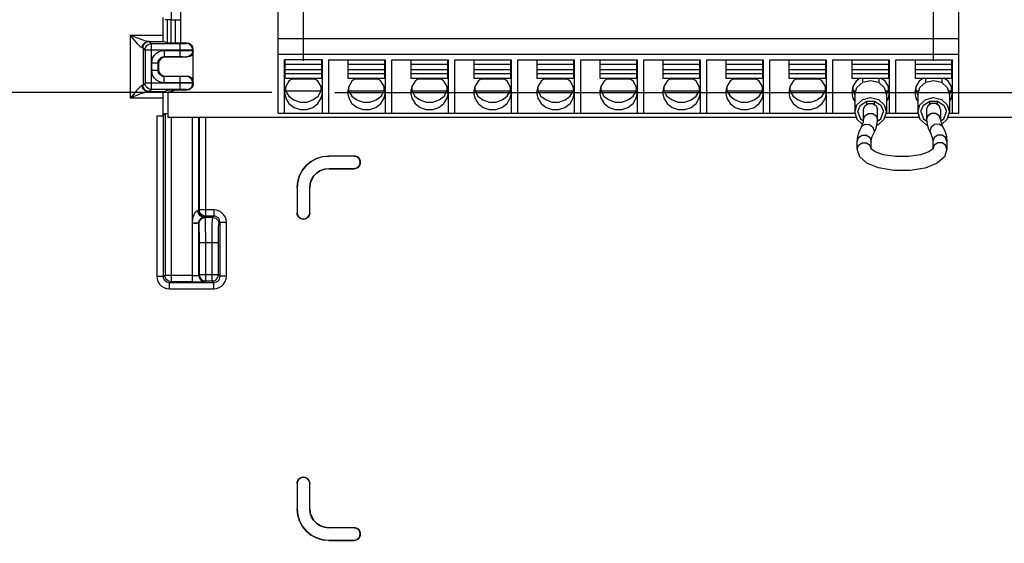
# Model space of a CAD drawing. Extents: x 30 to 410, y 34 to 287.
# Tile 42 of 50: x 234 to 265, y 126 to 142. Entities that reach past the tile are written whole.
import ezdxf

# ---------------------------------------------------------------- set-up
doc = ezdxf.new("R2010")
doc.units = 0
doc.header["$LTSCALE"] = 23.1
doc.layers.get('0').update_dxf_attribs({"linetype": 'CONTINUOUS'})
doc.layers.add('ALL_DIM', color=7, linetype='CONTINUOUS')
doc.dimstyles.get("Standard").update_dxf_attribs({"dimtxt": 2.5, "dimasz": 2.5, "dimexe": 1.25, "dimexo": 0.625, "dimtad": 1, "dimcen": 2.5, "dimazin": 3, "dimtfac": 1, "dimtmove": 0, "dimatfit": 3})

# ---------------------------------------------------------------- blocks, each defined once
blk = doc.blocks.new('_OPEN')
at = {"color": 0, "linetype": 'BYBLOCK'}
for p, q in [((0, 0), (-1, 0.25)), ((-1, -0.25), (0, 0)), ((-1, 0), (0, 0))]:
    blk.add_line(p, q, dxfattribs=at)
blk = doc.blocks.new('*D27')
at = {"layer": 'ALL_DIM', "color": 2, "linetype": 'CONTINUOUS'}
for p, q in [((192.244, 58.622), (192.244, 168.814)), ((242.664, 140.964), (242.664, 168.814)), ((192.244, 167.814), (217.454, 167.814)), ((242.664, 167.814), (217.454, 167.814))]:
    blk.add_line(p, q, dxfattribs=at)
at = {"layer": 'ALL_DIM', "color": 2, "linetype": 'CONTINUOUS', "xscale": 2, "yscale": 2, "zscale": 2, "rotation": 180}
blk.add_blockref('_OPEN', (192.244, 167.814), dxfattribs=at)
at = {"layer": 'ALL_DIM', "color": 2, "linetype": 'CONTINUOUS', "xscale": 2, "yscale": 2, "zscale": 2}
blk.add_blockref('_OPEN', (242.664, 167.814), dxfattribs=at)
blk = doc.blocks.new('*D28')
at = {"layer": 'ALL_DIM', "color": 2, "linetype": 'CONTINUOUS'}
for p, q in [((242.664, 140.964), (242.664, 168.814)), ((262.664, 140.964), (262.664, 168.814)), ((242.664, 167.814), (252.664, 167.814)), ((262.664, 167.814), (252.664, 167.814))]:
    blk.add_line(p, q, dxfattribs=at)
at = {"layer": 'ALL_DIM', "color": 2, "linetype": 'CONTINUOUS', "xscale": 2, "yscale": 2, "zscale": 2, "rotation": 180}
blk.add_blockref('_OPEN', (242.664, 167.814), dxfattribs=at)
at = {"layer": 'ALL_DIM', "color": 2, "linetype": 'CONTINUOUS', "xscale": 2, "yscale": 2, "zscale": 2}
blk.add_blockref('_OPEN', (262.664, 167.814), dxfattribs=at)
blk = doc.blocks.new('*D31')
at = {"layer": 'ALL_DIM', "color": 2, "linetype": 'CONTINUOUS'}
for p, q in [((192.244, 58.622), (192.244, 181.99)), ((240.464, 175.772), (240.464, 181.99)), ((192.244, 180.99), (216.354, 180.99)), ((240.464, 180.99), (216.354, 180.99)), ((240.464, 150.964), (240.464, 173.764))]:
    blk.add_line(p, q, dxfattribs=at)
at = {"layer": 'ALL_DIM', "color": 2, "linetype": 'CONTINUOUS', "xscale": 2, "yscale": 2, "zscale": 2, "rotation": 180}
blk.add_blockref('_OPEN', (192.244, 180.99), dxfattribs=at)
at = {"layer": 'ALL_DIM', "color": 2, "linetype": 'CONTINUOUS', "xscale": 2, "yscale": 2, "zscale": 2}
blk.add_blockref('_OPEN', (240.464, 180.99), dxfattribs=at)
blk = doc.blocks.new('*D32')
at = {"layer": 'ALL_DIM', "color": 2, "linetype": 'CONTINUOUS'}
for p, q in [((192.244, 58.622), (192.244, 175.718)), ((241.664, 168.795), (241.664, 175.718)), ((192.244, 174.718), (216.954, 174.718)), ((241.664, 174.718), (216.954, 174.718)), ((241.664, 145.164), (241.664, 166.718))]:
    blk.add_line(p, q, dxfattribs=at)
at = {"layer": 'ALL_DIM', "color": 2, "linetype": 'CONTINUOUS', "xscale": 2, "yscale": 2, "zscale": 2, "rotation": 180}
blk.add_blockref('_OPEN', (192.244, 174.718), dxfattribs=at)
at = {"layer": 'ALL_DIM', "color": 2, "linetype": 'CONTINUOUS', "xscale": 2, "yscale": 2, "zscale": 2}
blk.add_blockref('_OPEN', (241.664, 174.718), dxfattribs=at)
blk = doc.blocks.new('*D35')
at = {"layer": 'ALL_DIM', "color": 2, "linetype": 'CONTINUOUS'}
for p, q in [((192.244, 58.622), (192.244, 188.933)), ((270.352, 140.964), (270.352, 188.933)), ((192.244, 187.933), (231.298, 187.933)), ((270.352, 187.933), (231.298, 187.933))]:
    blk.add_line(p, q, dxfattribs=at)
at = {"layer": 'ALL_DIM', "color": 2, "linetype": 'CONTINUOUS', "xscale": 2, "yscale": 2, "zscale": 2, "rotation": 180}
blk.add_blockref('_OPEN', (192.244, 187.933), dxfattribs=at)
at = {"layer": 'ALL_DIM', "color": 2, "linetype": 'CONTINUOUS', "xscale": 2, "yscale": 2, "zscale": 2}
blk.add_blockref('_OPEN', (270.352, 187.933), dxfattribs=at)
blk = doc.blocks.new('*D36')
at = {"layer": 'ALL_DIM', "color": 2, "linetype": 'CONTINUOUS'}
for p, q in [((192.244, 58.622), (192.244, 195.218)), ((269.336, 189.039), (269.336, 195.218)), ((192.244, 194.218), (230.79, 194.218)), ((269.336, 194.218), (230.79, 194.218)), ((269.336, 145.028), (269.336, 186.861))]:
    blk.add_line(p, q, dxfattribs=at)
at = {"layer": 'ALL_DIM', "color": 2, "linetype": 'CONTINUOUS', "xscale": 2, "yscale": 2, "zscale": 2, "rotation": 180}
blk.add_blockref('_OPEN', (192.244, 194.218), dxfattribs=at)
at = {"layer": 'ALL_DIM', "color": 2, "linetype": 'CONTINUOUS', "xscale": 2, "yscale": 2, "zscale": 2}
blk.add_blockref('_OPEN', (269.336, 194.218), dxfattribs=at)
blk = doc.blocks.new('*D39')
at = {"layer": 'ALL_DIM', "color": 2, "linetype": 'CONTINUOUS'}
for p, q in [((243.664, 139.964), (305.321, 139.964)), ((304.321, 139.964), (304.321, 98.793)), ((304.321, 57.622), (304.321, 98.793)), ((193.244, 57.622), (305.321, 57.622))]:
    blk.add_line(p, q, dxfattribs=at)
at = {"layer": 'ALL_DIM', "color": 2, "linetype": 'CONTINUOUS', "xscale": 2, "yscale": 2, "zscale": 2}
for p, rotation in [((304.321, 139.964), 90), ((304.321, 57.622), 270)]:
    blk.add_blockref('_OPEN', p, dxfattribs=dict(at, rotation=rotation))
blk = doc.blocks.new('*D40')
at = {"layer": 'ALL_DIM', "color": 2, "linetype": 'CONTINUOUS'}
for p, q in [((239.464, 149.964), (214.383, 149.964)), ((215.383, 149.964), (215.383, 144.964)), ((215.383, 139.964), (215.383, 144.964)), ((241.664, 139.964), (214.383, 139.964))]:
    blk.add_line(p, q, dxfattribs=at)
at = {"layer": 'ALL_DIM', "color": 2, "linetype": 'CONTINUOUS', "xscale": 2, "yscale": 2, "zscale": 2}
for p, rotation in [((215.383, 149.964), 90), ((215.383, 139.964), 270)]:
    blk.add_blockref('_OPEN', p, dxfattribs=dict(at, rotation=rotation))
blk = doc.blocks.new('*D41')
at = {"layer": 'ALL_DIM', "color": 2, "linetype": 'CONTINUOUS'}
for p, q in [((221.243, 144.164), (221.243, 149.164)), ((221.243, 149.164), (221.243, 142.064)), ((240.664, 144.164), (220.243, 144.164)), ((221.243, 127.971), (221.243, 142.064)), ((241.664, 139.964), (220.243, 139.964)), ((221.243, 139.964), (221.243, 127.971))]:
    blk.add_line(p, q, dxfattribs=at)
at = {"layer": 'ALL_DIM', "color": 2, "linetype": 'CONTINUOUS', "xscale": 2, "yscale": 2, "zscale": 2}
for p, rotation in [((221.243, 144.164), 270), ((221.243, 139.964), 90)]:
    blk.add_blockref('_OPEN', p, dxfattribs=dict(at, rotation=rotation))

msp = doc.modelspace()

# ---------------------------------------------------------------- linework, layer by layer
at = {"color": 7, "linetype": 'CONTINUOUS'}
for p, q in [((238.47, 142.265), (238.47, 147.567)), ((241.864, 139.302), (241.864, 143.302)), ((263.464, 139.302), (263.464, 143.302)), ((238.764, 142.782), (238.764, 141.526)), ((238.196, 142.339), (238.196, 141.778)), ((238.344, 141.532), (238.344, 142.268)), ((238.468, 141.538), (238.468, 142.265)), ((238.47, 142.265), (238.764, 142.265)), ((238.604, 141.538), (238.604, 142.265)), ((237.171, 139.785), (237.171, 141.778)), ((237.171, 141.778), (238.196, 141.778)), ((237.734, 141.578), (238.207, 141.578)), ((237.837, 141.508), (237.771, 141.575)), ((238.364, 141.526), (238.207, 141.578)), ((241.864, 141.675), (263.464, 141.675)), ((237.571, 141.375), (237.571, 140.188)), ((237.637, 141.308), (237.571, 141.375)), ((237.637, 141.308), (237.637, 140.255)), ((238.75, 141.308), (237.637, 141.308)), ((237.837, 140.055), (237.837, 141.508)), ((238.75, 141.508), (237.837, 141.508)), ((238.247, 141.298), (238.247, 141.098)), ((238.247, 141.298), (238.75, 141.298)), ((238.344, 141.538), (238.604, 141.538)), ((238.964, 141.526), (238.364, 141.526)), ((238.75, 141.098), (238.75, 141.508)), ((238.964, 141.526), (238.95, 141.512)), ((239.164, 141.326), (239.15, 141.312)), ((239.15, 141.295), (239.15, 141.312)), ((239.15, 141.295), (239.164, 141.281)), ((239.164, 140.237), (239.164, 141.326)), ((238.247, 141.098), (238.265, 141.081)), ((238.247, 141.098), (238.75, 141.098)), ((238.964, 141.081), (238.265, 141.081)), ((238.95, 141.095), (238.964, 141.081)), ((241.864, 141.182), (263.464, 141.182)), ((242.064, 139.302), (242.064, 140.998)), ((243.264, 140.998), (242.064, 140.998)), ((242.084, 140.406), (242.084, 140.995)), ((243.244, 140.406), (243.244, 140.995)), ((243.264, 139.302), (243.264, 140.998)), ((243.464, 139.302), (243.464, 140.998)), ((243.464, 140.998), (245.264, 140.998)), ((244.084, 140.406), (244.084, 140.995)), ((245.244, 140.406), (245.244, 140.995)), ((245.264, 139.302), (245.264, 140.998)), ((245.464, 139.302), (245.464, 140.998)), ((245.464, 140.998), (247.264, 140.998)), ((246.084, 140.406), (246.084, 140.995)), ((247.244, 140.406), (247.244, 140.995)), ((247.264, 139.302), (247.264, 140.998)), ((247.464, 139.302), (247.464, 140.998)), ((247.464, 140.998), (249.264, 140.998)), ((248.084, 140.406), (248.084, 140.995)), ((249.244, 140.406), (249.244, 140.995)), ((249.264, 139.302), (249.264, 140.998)), ((249.464, 139.302), (249.464, 140.998)), ((249.464, 140.998), (251.264, 140.998)), ((250.084, 140.406), (250.084, 140.995)), ((251.244, 140.406), (251.244, 140.995)), ((251.264, 139.302), (251.264, 140.998)), ((251.464, 139.302), (251.464, 140.998)), ((251.464, 140.998), (253.264, 140.998)), ((252.084, 140.406), (252.084, 140.995)), ((253.244, 140.406), (253.244, 140.995)), ((253.264, 139.302), (253.264, 140.998)), ((253.464, 139.302), (253.464, 140.998)), ((253.464, 140.998), (255.264, 140.998)), ((254.084, 140.406), (254.084, 140.995)), ((255.244, 140.406), (255.244, 140.995)), ((255.264, 139.302), (255.264, 140.998)), ((255.464, 139.302), (255.464, 140.998)), ((255.464, 140.998), (257.264, 140.998)), ((256.084, 140.406), (256.084, 140.995)), ((257.244, 140.406), (257.244, 140.995)), ((257.264, 139.302), (257.264, 140.998)), ((257.464, 139.302), (257.464, 140.998)), ((257.464, 140.998), (259.264, 140.998)), ((258.084, 140.406), (258.084, 140.995)), ((259.244, 140.406), (259.244, 140.995)), ((259.264, 139.302), (259.264, 140.998)), ((259.464, 139.302), (259.464, 140.998)), ((259.464, 140.998), (261.264, 140.998)), ((260.084, 140.406), (260.084, 140.995)), ((261.244, 140.406), (261.244, 140.995)), ((261.264, 139.302), (261.264, 140.998)), ((261.464, 139.302), (261.464, 140.998)), ((261.464, 140.998), (263.264, 140.998)), ((262.084, 140.406), (262.084, 140.995)), ((263.244, 140.406), (263.244, 140.995)), ((263.264, 139.302), (263.264, 140.998)), ((237.847, 140.665), (237.847, 140.898)), ((237.847, 140.898), (238.047, 140.898)), ((237.847, 140.665), (238.047, 140.665)), ((238.047, 140.665), (238.047, 140.898)), ((238.047, 140.898), (238.065, 140.881)), ((238.047, 140.665), (238.065, 140.682)), ((238.065, 140.881), (238.065, 140.682)), ((243.244, 140.848), (242.084, 140.848)), ((243.244, 140.678), (242.084, 140.678)), ((245.244, 140.848), (244.084, 140.848)), ((245.244, 140.678), (244.084, 140.678)), ((247.244, 140.848), (246.084, 140.848)), ((247.244, 140.678), (246.084, 140.678)), ((249.244, 140.848), (248.084, 140.848)), ((249.244, 140.678), (248.084, 140.678)), ((251.244, 140.848), (250.084, 140.848)), ((251.244, 140.678), (250.084, 140.678)), ((253.244, 140.848), (252.084, 140.848)), ((253.244, 140.678), (252.084, 140.678)), ((255.244, 140.848), (254.084, 140.848)), ((255.244, 140.678), (254.084, 140.678)), ((257.244, 140.848), (256.084, 140.848)), ((257.244, 140.678), (256.084, 140.678)), ((259.244, 140.848), (258.084, 140.848)), ((259.244, 140.678), (258.084, 140.678)), ((261.244, 140.848), (260.084, 140.848)), ((261.244, 140.678), (260.084, 140.678)), ((263.244, 140.848), (262.084, 140.848)), ((263.244, 140.678), (262.084, 140.678)), ((238.247, 140.465), (238.265, 140.482)), ((238.247, 140.265), (238.247, 140.465)), ((238.75, 140.465), (238.247, 140.465)), ((238.265, 140.482), (238.964, 140.482)), ((238.75, 140.055), (238.75, 140.465)), ((238.964, 140.482), (238.95, 140.468)), ((243.244, 140.553), (242.084, 140.553)), ((243.244, 140.406), (242.084, 140.406)), ((243.041, 140.383), (242.287, 140.383)), ((245.244, 140.553), (244.084, 140.553)), ((245.244, 140.406), (244.084, 140.406)), ((245.041, 140.383), (244.287, 140.383)), ((247.244, 140.553), (246.084, 140.553)), ((247.244, 140.406), (246.084, 140.406)), ((247.041, 140.383), (246.287, 140.383)), ((249.244, 140.553), (248.084, 140.553)), ((249.244, 140.406), (248.084, 140.406)), ((249.041, 140.383), (248.287, 140.383)), ((251.244, 140.553), (250.084, 140.553)), ((251.244, 140.406), (250.084, 140.406)), ((251.041, 140.383), (250.287, 140.383)), ((253.244, 140.553), (252.084, 140.553)), ((253.244, 140.406), (252.084, 140.406)), ((253.041, 140.383), (252.287, 140.383)), ((255.244, 140.553), (254.084, 140.553)), ((255.244, 140.406), (254.084, 140.406)), ((255.041, 140.383), (254.287, 140.383)), ((257.244, 140.553), (256.084, 140.553)), ((257.244, 140.406), (256.084, 140.406)), ((257.041, 140.383), (256.287, 140.383)), ((259.244, 140.553), (258.084, 140.553)), ((259.244, 140.406), (258.084, 140.406)), ((259.041, 140.383), (258.287, 140.383)), ((261.244, 140.553), (260.084, 140.553)), ((261.244, 140.406), (260.084, 140.406)), ((260.404, 140.383), (260.404, 140.275)), ((260.924, 140.383), (260.924, 140.275)), ((263.244, 140.553), (262.084, 140.553)), ((263.244, 140.406), (262.084, 140.406)), ((262.404, 140.383), (262.404, 140.275)), ((262.924, 140.383), (262.924, 140.275)), ((237.637, 140.255), (237.571, 140.188)), ((238.75, 140.255), (237.637, 140.255)), ((237.837, 140.055), (237.771, 139.988)), ((238.75, 140.055), (237.837, 140.055)), ((238.207, 139.985), (238.364, 140.037)), ((238.75, 140.265), (238.247, 140.265)), ((238.964, 140.037), (238.364, 140.037)), ((238.964, 140.037), (238.95, 140.051)), ((239.164, 140.283), (239.15, 140.268)), ((239.15, 140.251), (239.15, 140.268)), ((239.164, 140.237), (239.15, 140.251)), ((242.084, 140.066), (242.098, 140.015)), ((242.098, 140.143), (242.098, 140.015)), ((242.098, 140.015), (243.23, 140.015)), ((243.126, 139.847), (243.23, 140.015)), ((243.23, 140.015), (243.23, 140.143)), ((243.23, 140.015), (243.244, 140.066)), ((244.084, 140.066), (244.098, 140.015)), ((244.098, 140.143), (244.098, 140.015)), ((244.098, 140.015), (245.23, 140.015)), ((245.126, 139.847), (245.23, 140.015)), ((245.23, 140.015), (245.23, 140.143)), ((245.23, 140.015), (245.244, 140.066)), ((246.084, 140.066), (246.098, 140.015)), ((246.098, 140.143), (246.098, 140.015)), ((246.098, 140.015), (247.23, 140.015)), ((247.126, 139.847), (247.23, 140.015)), ((247.23, 140.015), (247.23, 140.143)), ((247.23, 140.015), (247.244, 140.066)), ((248.084, 140.066), (248.098, 140.015)), ((248.098, 140.143), (248.098, 140.015)), ((248.098, 140.015), (249.23, 140.015)), ((249.126, 139.847), (249.23, 140.015)), ((249.23, 140.015), (249.23, 140.143)), ((249.23, 140.015), (249.244, 140.066)), ((250.084, 140.066), (250.098, 140.015)), ((250.098, 140.143), (250.098, 140.015)), ((250.098, 140.015), (251.23, 140.015)), ((251.126, 139.847), (251.23, 140.015)), ((251.23, 140.015), (251.23, 140.143)), ((251.23, 140.015), (251.244, 140.066)), ((252.084, 140.066), (252.098, 140.015)), ((252.098, 140.143), (252.098, 140.015)), ((252.098, 140.015), (253.23, 140.015)), ((253.126, 139.847), (253.23, 140.015)), ((253.23, 140.015), (253.23, 140.143)), ((253.23, 140.015), (253.244, 140.066)), ((254.084, 140.066), (254.098, 140.015)), ((254.098, 140.143), (254.098, 140.015)), ((254.098, 140.015), (255.23, 140.015)), ((255.126, 139.847), (255.23, 140.015)), ((255.23, 140.015), (255.23, 140.143)), ((255.23, 140.015), (255.244, 140.066)), ((256.084, 140.066), (256.098, 140.015)), ((256.098, 140.143), (256.098, 140.015)), ((256.098, 140.015), (257.23, 140.015)), ((257.126, 139.847), (257.23, 140.015)), ((257.23, 140.015), (257.23, 140.143)), ((257.23, 140.015), (257.244, 140.066)), ((258.084, 140.066), (258.098, 140.015)), ((258.098, 140.143), (258.098, 140.015)), ((258.098, 140.015), (259.23, 140.015)), ((259.126, 139.847), (259.23, 140.015)), ((259.23, 140.015), (259.23, 140.143)), ((259.23, 140.015), (259.244, 140.066)), ((260.084, 140.066), (260.098, 140.015)), ((260.098, 140.143), (260.098, 140.015)), ((260.098, 140.015), (260.202, 140.015)), ((260.098, 140.015), (260.168, 139.901)), ((261.126, 140.015), (261.23, 140.015)), ((261.159, 139.901), (261.23, 140.015)), ((261.23, 140.015), (261.23, 140.143)), ((261.23, 140.015), (261.244, 140.066)), ((262.084, 140.066), (262.098, 140.015)), ((262.098, 140.143), (262.098, 140.015)), ((262.098, 140.015), (262.202, 140.015)), ((262.098, 140.015), (262.168, 139.901)), ((263.126, 140.015), (263.23, 140.015)), ((263.159, 139.901), (263.23, 140.015)), ((263.23, 140.015), (263.23, 140.143)), ((263.23, 140.015), (263.244, 140.066)), ((238.196, 139.785), (237.171, 139.785)), ((238.207, 139.985), (237.734, 139.985)), ((238.196, 139.785), (238.196, 139.224)), ((238.364, 139.982), (238.364, 139.182)), ((260.164, 139.886), (260.164, 139.338)), ((261.164, 139.886), (261.164, 139.338)), ((262.164, 139.886), (262.164, 139.338)), ((263.164, 139.886), (263.164, 139.338)), ((260.264, 139.338), (260.269, 139.387)), ((260.442, 139.103), (260.442, 139.416)), ((260.533, 139.683), (260.542, 139.677)), ((260.542, 139.574), (260.542, 139.688)), ((260.786, 139.574), (260.786, 139.688)), ((260.786, 139.677), (260.795, 139.683)), ((260.886, 139.103), (260.886, 139.416)), ((261.059, 139.387), (261.064, 139.338)), ((262.264, 139.338), (262.269, 139.387)), ((262.442, 139.416), (262.442, 139.103)), ((262.533, 139.683), (262.542, 139.677)), ((262.542, 139.574), (262.542, 139.688)), ((262.786, 139.574), (262.786, 139.688)), ((262.786, 139.677), (262.795, 139.683)), ((262.886, 139.416), (262.886, 139.103)), ((263.059, 139.387), (263.064, 139.338)), ((238.006, 139.214), (238.006, 134.129)), ((238.197, 139.221), (238.206, 139.224)), ((238.206, 139.224), (238.27, 139.288)), ((238.206, 139.224), (238.206, 134.129)), ((238.27, 139.288), (238.27, 134.15)), ((238.364, 139.182), (260.209, 139.182)), ((238.47, 133.95), (238.47, 139.182)), ((239.139, 133.95), (239.139, 139.182)), ((239.339, 136.213), (239.339, 139.182)), ((239.36, 136.234), (239.36, 139.182)), ((239.56, 136.034), (239.56, 139.182)), ((241.864, 139.302), (260.164, 139.302)), ((260.264, 139.338), (260.34, 139.121)), ((260.34, 139.121), (260.437, 139.056)), ((261.118, 139.182), (262.209, 139.182)), ((261.164, 139.302), (262.164, 139.302)), ((262.264, 139.338), (262.34, 139.121)), ((262.34, 139.121), (262.447, 139.05)), ((263.118, 139.182), (266.164, 139.182)), ((263.164, 139.302), (263.464, 139.302)), ((262.499, 138.796), (262.572, 138.643)), ((260.78, 138.735), (260.756, 138.643)), ((262.547, 138.735), (262.572, 138.643)), ((260.242, 138.163), (260.242, 138.407)), ((260.686, 138.163), (260.686, 138.407)), ((262.642, 138.407), (262.642, 138.163)), ((263.086, 138.407), (263.086, 138.163)), ((243.462, 137.943), (243.464, 137.942)), ((244.269, 137.943), (243.462, 137.943)), ((244.268, 137.942), (243.464, 137.942)), ((244.269, 137.943), (244.268, 137.942)), ((243.464, 137.542), (243.465, 137.54)), ((243.464, 137.542), (244.268, 137.542)), ((243.465, 137.54), (244.269, 137.54)), ((244.269, 137.54), (244.268, 137.542)), ((244.465, 137.747), (244.464, 137.746)), ((244.464, 137.738), (244.464, 137.746)), ((244.465, 137.736), (244.464, 137.738)), ((244.465, 137.736), (244.465, 137.747)), ((242.463, 136.943), (242.463, 136.136)), ((242.463, 136.943), (242.464, 136.942)), ((242.464, 136.942), (242.464, 136.138)), ((242.864, 136.138), (242.864, 136.942)), ((242.864, 136.942), (242.865, 136.94)), ((242.865, 136.136), (242.865, 136.94)), ((239.339, 136.213), (239.36, 136.234)), ((239.816, 136.234), (239.36, 136.234)), ((239.539, 136.013), (239.56, 136.034)), ((239.55, 135.995), (239.539, 136.006)), ((239.778, 135.995), (239.55, 135.995)), ((239.816, 136.034), (239.56, 136.034)), ((239.778, 135.995), (239.816, 136.034)), ((239.816, 136.234), (239.816, 136.034)), ((242.463, 136.136), (242.464, 136.138)), ((242.658, 135.94), (242.66, 135.942)), ((242.66, 135.942), (242.668, 135.942)), ((242.669, 135.94), (242.668, 135.942)), ((242.865, 136.136), (242.864, 136.138)), ((239.339, 134.157), (239.339, 135.806)), ((239.35, 135.795), (239.339, 135.806)), ((239.978, 135.795), (240.016, 135.834)), ((240.016, 134.129), (240.016, 135.834)), ((240.216, 135.834), (240.016, 135.834)), ((240.216, 134.129), (240.216, 135.834)), ((242.658, 135.94), (242.669, 135.94)), ((239.36, 134.178), (239.36, 135.195)), ((239.36, 135.195), (239.967, 135.195)), ((239.56, 133.978), (239.56, 135.195)), ((239.767, 133.978), (239.767, 135.195)), ((239.967, 134.178), (239.967, 135.195)), ((238.006, 134.129), (238.206, 134.129)), ((238.27, 134.15), (238.206, 134.129)), ((239.139, 134.15), (238.27, 134.15)), ((239.339, 134.157), (239.36, 134.178)), ((239.36, 134.178), (239.967, 134.178)), ((240.016, 134.129), (239.967, 134.178)), ((240.216, 134.129), (240.016, 134.129)), ((238.47, 133.95), (238.407, 133.929)), ((238.407, 133.729), (238.407, 133.929)), ((238.407, 133.929), (239.816, 133.929)), ((239.139, 133.95), (238.47, 133.95)), ((239.539, 133.957), (239.56, 133.978)), ((239.56, 133.978), (239.767, 133.978)), ((239.816, 133.929), (239.767, 133.978)), ((239.816, 133.729), (239.816, 133.929)), ((238.407, 133.729), (239.816, 133.729)), ((242.463, 127.547), (242.463, 126.74)), ((242.463, 127.547), (242.464, 127.546)), ((242.464, 127.546), (242.464, 126.741)), ((242.658, 127.743), (242.66, 127.742)), ((242.669, 127.743), (242.658, 127.743)), ((242.668, 127.742), (242.66, 127.742)), ((242.669, 127.743), (242.668, 127.742)), ((242.865, 127.547), (242.864, 127.546)), ((242.864, 126.741), (242.864, 127.546)), ((242.865, 126.743), (242.865, 127.547)), ((242.463, 126.74), (242.464, 126.741)), ((242.864, 126.741), (242.865, 126.743)), ((243.464, 126.142), (243.465, 126.143)), ((244.268, 126.142), (243.464, 126.142)), ((244.269, 126.143), (243.465, 126.143)), ((244.269, 126.143), (244.268, 126.142)), ((244.465, 125.947), (244.464, 125.946)), ((244.464, 125.938), (244.464, 125.946)), ((244.465, 125.936), (244.465, 125.947)), ((243.462, 125.74), (243.464, 125.742)), ((243.462, 125.74), (244.269, 125.74)), ((243.464, 125.742), (244.268, 125.742)), ((244.269, 125.74), (244.268, 125.742)), ((244.465, 125.936), (244.464, 125.938))]:
    msp.add_line(p, q, dxfattribs=at)
for points in [[(238.47, 142.265), (238.42, 142.266), (238.373, 142.267), (238.332, 142.268), (238.3, 142.27), (238.279, 142.273), (238.27, 142.275)], [(237.734, 141.578), (237.708, 141.581), (237.673, 141.589), (237.629, 141.601), (237.576, 141.619), (237.514, 141.641), (237.443, 141.669), (237.363, 141.7), (237.272, 141.737), (237.171, 141.778)], [(237.546, 141.378), (237.529, 141.384), (237.505, 141.399), (237.476, 141.425), (237.441, 141.46), (237.4, 141.505), (237.352, 141.559), (237.299, 141.622), (237.238, 141.695), (237.171, 141.778)], [(237.546, 141.378), (237.556, 141.44), (237.583, 141.495), (237.624, 141.54), (237.676, 141.568), (237.734, 141.578)], [(237.571, 141.375), (237.581, 141.437), (237.609, 141.492), (237.653, 141.536), (237.709, 141.565), (237.771, 141.575)], [(237.771, 141.575), (237.761, 141.576), (237.734, 141.578)], [(238.196, 141.778), (238.197, 141.727), (238.198, 141.679), (238.199, 141.638), (238.201, 141.606), (238.204, 141.586), (238.207, 141.578)], [(237.571, 141.375), (237.564, 141.376), (237.546, 141.378)], [(237.637, 141.308), (237.644, 141.359), (237.664, 141.408), (237.696, 141.449), (237.737, 141.481), (237.785, 141.501), (237.837, 141.508)], [(237.847, 140.898), (237.857, 140.987), (237.887, 141.072), (237.935, 141.148), (237.998, 141.211), (238.074, 141.258), (238.158, 141.288), (238.247, 141.298)], [(238.95, 141.512), (238.944, 141.511), (238.929, 141.51), (238.905, 141.509), (238.873, 141.509), (238.836, 141.509), (238.794, 141.508), (238.75, 141.508)], [(239.15, 141.312), (239.138, 141.311), (239.108, 141.31), (239.06, 141.309), (238.997, 141.309), (238.922, 141.309), (238.838, 141.308), (238.75, 141.308)], [(238.75, 141.298), (238.838, 141.298), (238.922, 141.298), (238.997, 141.297), (239.06, 141.297), (239.108, 141.296), (239.138, 141.295), (239.15, 141.295)], [(239.15, 141.312), (239.14, 141.373), (239.112, 141.429), (239.067, 141.473), (239.012, 141.502), (238.95, 141.512)], [(239.15, 141.295), (239.14, 141.233), (239.112, 141.177), (239.067, 141.133), (239.012, 141.104), (238.95, 141.095)], [(239.164, 141.326), (239.154, 141.388), (239.126, 141.443), (239.081, 141.487), (239.026, 141.516), (238.964, 141.526)], [(239.164, 141.281), (239.157, 141.229), (239.137, 141.181), (239.105, 141.139), (239.064, 141.107), (239.016, 141.087), (238.964, 141.081)], [(238.047, 140.898), (238.052, 140.943), (238.067, 140.985), (238.091, 141.023), (238.123, 141.055), (238.161, 141.078), (238.203, 141.093), (238.247, 141.098)], [(238.265, 141.081), (238.213, 141.074), (238.165, 141.054), (238.123, 141.022), (238.092, 140.981), (238.072, 140.932), (238.065, 140.881)], [(238.75, 141.098), (238.794, 141.098), (238.836, 141.098), (238.873, 141.097), (238.905, 141.097), (238.929, 141.096), (238.944, 141.095), (238.95, 141.095)], [(238.247, 140.265), (238.158, 140.275), (238.074, 140.305), (237.998, 140.352), (237.935, 140.416), (237.887, 140.491), (237.857, 140.576), (237.847, 140.665)], [(238.247, 140.465), (238.203, 140.47), (238.16, 140.485), (238.123, 140.509), (238.091, 140.54), (238.067, 140.578), (238.052, 140.62), (238.047, 140.665)], [(238.065, 140.682), (238.072, 140.631), (238.092, 140.582), (238.123, 140.541), (238.165, 140.509), (238.213, 140.489), (238.265, 140.482)], [(238.95, 140.468), (238.944, 140.468), (238.929, 140.467), (238.905, 140.466), (238.873, 140.466), (238.836, 140.465), (238.794, 140.465), (238.75, 140.465)], [(239.15, 140.268), (239.14, 140.33), (239.112, 140.386), (239.067, 140.43), (239.012, 140.459), (238.95, 140.468)], [(238.964, 140.482), (239.016, 140.476), (239.064, 140.456), (239.105, 140.424), (239.137, 140.383), (239.157, 140.334), (239.164, 140.283)], [(242.317, 140.406), (242.204, 140.319), (242.1, 140.153), (242.064, 139.964)], [(243.264, 139.964), (243.228, 140.153), (243.124, 140.319), (243.011, 140.406)], [(244.317, 140.406), (244.204, 140.319), (244.1, 140.153), (244.064, 139.964)], [(245.264, 139.964), (245.228, 140.153), (245.124, 140.319), (245.011, 140.406)], [(246.317, 140.406), (246.204, 140.319), (246.1, 140.153), (246.064, 139.964)], [(247.264, 139.964), (247.228, 140.153), (247.124, 140.319), (247.011, 140.406)], [(248.317, 140.406), (248.204, 140.319), (248.1, 140.153), (248.064, 139.964)], [(249.264, 139.964), (249.228, 140.153), (249.124, 140.319), (249.011, 140.406)], [(250.317, 140.406), (250.204, 140.319), (250.1, 140.153), (250.064, 139.964)], [(251.264, 139.964), (251.228, 140.153), (251.124, 140.319), (251.011, 140.406)], [(252.317, 140.406), (252.204, 140.319), (252.1, 140.153), (252.064, 139.964)], [(253.264, 139.964), (253.228, 140.153), (253.124, 140.319), (253.011, 140.406)], [(254.317, 140.406), (254.204, 140.319), (254.1, 140.153), (254.064, 139.964)], [(255.264, 139.964), (255.228, 140.153), (255.124, 140.319), (255.011, 140.406)], [(256.317, 140.406), (256.204, 140.319), (256.1, 140.153), (256.064, 139.964)], [(257.264, 139.964), (257.228, 140.153), (257.124, 140.319), (257.011, 140.406)], [(258.317, 140.406), (258.204, 140.319), (258.1, 140.153), (258.064, 139.964)], [(259.264, 139.964), (259.228, 140.153), (259.124, 140.319), (259.011, 140.406)], [(260.317, 140.406), (260.204, 140.319), (260.1, 140.153), (260.064, 139.964)], [(260.164, 139.886), (260.231, 140.116), (260.414, 140.284), (260.664, 140.346), (260.914, 140.284), (261.097, 140.116), (261.164, 139.886)], [(261.264, 139.964), (261.228, 140.153), (261.124, 140.319), (261.011, 140.406)], [(262.317, 140.406), (262.204, 140.319), (262.1, 140.153), (262.064, 139.964)], [(262.164, 139.886), (262.231, 140.116), (262.414, 140.284), (262.664, 140.346), (262.914, 140.284), (263.097, 140.116), (263.164, 139.886)], [(263.264, 139.964), (263.228, 140.153), (263.124, 140.319), (263.011, 140.406)], [(237.546, 140.185), (237.525, 140.177), (237.497, 140.157), (237.46, 140.123), (237.417, 140.077), (237.366, 140.02), (237.309, 139.953), (237.244, 139.874), (237.171, 139.785)], [(237.571, 140.188), (237.564, 140.187), (237.546, 140.185)], [(237.734, 139.985), (237.676, 139.995), (237.624, 140.024), (237.583, 140.068), (237.556, 140.123), (237.546, 140.185)], [(237.771, 139.988), (237.709, 139.998), (237.653, 140.027), (237.609, 140.071), (237.581, 140.127), (237.571, 140.188)], [(237.837, 140.055), (237.785, 140.062), (237.737, 140.082), (237.696, 140.114), (237.664, 140.155), (237.644, 140.204), (237.637, 140.255)], [(239.15, 140.268), (239.138, 140.268), (239.108, 140.267), (239.06, 140.266), (238.997, 140.266), (238.922, 140.265), (238.838, 140.265), (238.75, 140.265)], [(239.15, 140.251), (239.138, 140.252), (239.108, 140.253), (239.06, 140.254), (238.997, 140.254), (238.922, 140.255), (238.838, 140.255), (238.75, 140.255)], [(238.95, 140.051), (238.944, 140.052), (238.929, 140.053), (238.905, 140.054), (238.873, 140.054), (238.836, 140.055), (238.794, 140.055), (238.75, 140.055)], [(238.95, 140.051), (239.012, 140.061), (239.067, 140.09), (239.112, 140.134), (239.14, 140.19), (239.15, 140.251)], [(239.164, 140.237), (239.154, 140.176), (239.126, 140.12), (239.081, 140.076), (239.026, 140.047), (238.964, 140.037)], [(242.098, 140.015), (242.202, 139.847), (242.362, 139.722), (242.559, 139.655), (242.769, 139.655), (242.966, 139.722), (243.126, 139.847)], [(244.098, 140.015), (244.202, 139.847), (244.362, 139.722), (244.559, 139.655), (244.769, 139.655), (244.966, 139.722), (245.126, 139.847)], [(246.098, 140.015), (246.202, 139.847), (246.362, 139.722), (246.559, 139.655), (246.769, 139.655), (246.966, 139.722), (247.126, 139.847)], [(248.098, 140.015), (248.202, 139.847), (248.362, 139.722), (248.559, 139.655), (248.769, 139.655), (248.966, 139.722), (249.126, 139.847)], [(250.098, 140.015), (250.202, 139.847), (250.362, 139.722), (250.559, 139.655), (250.769, 139.655), (250.966, 139.722), (251.126, 139.847)], [(252.098, 140.015), (252.202, 139.847), (252.362, 139.722), (252.559, 139.655), (252.769, 139.655), (252.966, 139.722), (253.126, 139.847)], [(254.098, 140.015), (254.202, 139.847), (254.362, 139.722), (254.559, 139.655), (254.769, 139.655), (254.966, 139.722), (255.126, 139.847)], [(256.098, 140.015), (256.202, 139.847), (256.362, 139.722), (256.559, 139.655), (256.769, 139.655), (256.966, 139.722), (257.126, 139.847)], [(258.098, 140.015), (258.202, 139.847), (258.362, 139.722), (258.559, 139.655), (258.769, 139.655), (258.966, 139.722), (259.126, 139.847)], [(237.734, 139.985), (237.702, 139.981), (237.659, 139.971), (237.605, 139.954), (237.54, 139.931), (237.464, 139.903), (237.378, 139.869), (237.28, 139.83), (237.171, 139.785)], [(237.771, 139.988), (237.761, 139.987), (237.734, 139.985)], [(238.207, 139.985), (238.204, 139.977), (238.201, 139.957), (238.199, 139.925), (238.198, 139.884), (238.197, 139.836), (238.196, 139.785)], [(242.064, 139.964), (242.1, 139.775), (242.204, 139.609), (242.364, 139.486), (242.56, 139.42), (242.768, 139.42), (242.964, 139.486), (243.124, 139.609), (243.228, 139.775), (243.264, 139.964)], [(244.064, 139.964), (244.1, 139.775), (244.204, 139.609), (244.364, 139.486), (244.56, 139.42), (244.768, 139.42), (244.964, 139.486), (245.124, 139.609), (245.228, 139.775), (245.264, 139.964)], [(246.064, 139.964), (246.1, 139.775), (246.204, 139.609), (246.364, 139.486), (246.56, 139.42), (246.768, 139.42), (246.964, 139.486), (247.124, 139.609), (247.228, 139.775), (247.264, 139.964)], [(248.064, 139.964), (248.1, 139.775), (248.204, 139.609), (248.364, 139.486), (248.56, 139.42), (248.768, 139.42), (248.964, 139.486), (249.124, 139.609), (249.228, 139.775), (249.264, 139.964)], [(250.064, 139.964), (250.1, 139.775), (250.204, 139.609), (250.364, 139.486), (250.56, 139.42), (250.768, 139.42), (250.964, 139.486), (251.124, 139.609), (251.228, 139.775), (251.264, 139.964)], [(252.064, 139.964), (252.1, 139.775), (252.204, 139.609), (252.364, 139.486), (252.56, 139.42), (252.768, 139.42), (252.964, 139.486), (253.124, 139.609), (253.228, 139.775), (253.264, 139.964)], [(254.064, 139.964), (254.1, 139.775), (254.204, 139.609), (254.364, 139.486), (254.56, 139.42), (254.768, 139.42), (254.964, 139.486), (255.124, 139.609), (255.228, 139.775), (255.264, 139.964)], [(256.064, 139.964), (256.1, 139.775), (256.204, 139.609), (256.364, 139.486), (256.56, 139.42), (256.768, 139.42), (256.964, 139.486), (257.124, 139.609), (257.228, 139.775), (257.264, 139.964)], [(258.064, 139.964), (258.1, 139.775), (258.204, 139.609), (258.364, 139.486), (258.56, 139.42), (258.768, 139.42), (258.964, 139.486), (259.124, 139.609), (259.228, 139.775), (259.264, 139.964)], [(260.064, 139.964), (260.1, 139.775), (260.164, 139.674)], [(260.164, 139.338), (260.231, 139.568), (260.414, 139.736), (260.664, 139.798), (260.914, 139.736), (261.097, 139.568), (261.164, 139.338)], [(261.164, 139.674), (261.228, 139.775), (261.264, 139.964)], [(262.064, 139.964), (262.1, 139.775), (262.164, 139.674)], [(262.164, 139.338), (262.231, 139.568), (262.414, 139.736), (262.664, 139.798), (262.914, 139.736), (263.097, 139.568), (263.164, 139.338)], [(263.164, 139.674), (263.228, 139.775), (263.264, 139.964)], [(260.269, 139.387), (260.34, 139.554), (260.54, 139.688), (260.788, 139.688), (260.988, 139.554), (261.059, 139.387)], [(260.442, 139.416), (260.484, 139.536), (260.595, 139.61), (260.733, 139.61), (260.844, 139.536), (260.886, 139.416)], [(262.269, 139.387), (262.34, 139.554), (262.54, 139.688), (262.788, 139.688), (262.988, 139.554), (263.059, 139.387)], [(262.886, 139.416), (262.844, 139.536), (262.733, 139.61), (262.595, 139.61), (262.484, 139.536), (262.442, 139.416)], [(238.006, 139.214), (238.056, 139.214), (238.103, 139.215), (238.144, 139.217), (238.176, 139.219), (238.197, 139.221)], [(238.27, 139.288), (238.279, 139.29), (238.3, 139.293), (238.332, 139.295), (238.364, 139.296)], [(260.164, 139.338), (260.231, 139.108), (260.41, 138.943)], [(260.372, 138.866), (260.411, 138.946), (260.434, 139.025), (260.442, 139.103)], [(260.442, 139.103), (260.484, 139.223), (260.595, 139.297), (260.733, 139.297), (260.844, 139.223), (260.886, 139.103)], [(260.756, 138.643), (260.829, 138.796), (260.872, 138.95), (260.886, 139.103)], [(260.866, 138.927), (260.914, 138.939), (261.097, 139.108), (261.164, 139.338)], [(260.881, 139.05), (260.988, 139.121), (261.064, 139.338)], [(262.164, 139.338), (262.231, 139.108), (262.414, 138.939), (262.462, 138.927)], [(262.886, 139.103), (262.844, 139.223), (262.733, 139.297), (262.595, 139.297), (262.484, 139.223), (262.442, 139.103)], [(262.442, 139.103), (262.456, 138.95), (262.499, 138.796)], [(262.886, 139.103), (262.894, 139.025), (262.917, 138.946), (262.956, 138.866)], [(262.891, 139.056), (262.988, 139.121), (263.064, 139.338)], [(262.918, 138.943), (263.097, 139.108), (263.164, 139.338)], [(260.242, 138.407), (260.256, 138.559), (260.299, 138.713), (260.372, 138.866)], [(260.372, 138.866), (260.389, 138.89), (260.497, 138.955), (260.631, 138.943), (260.739, 138.859), (260.78, 138.735)], [(262.956, 138.866), (262.939, 138.89), (262.831, 138.955), (262.697, 138.943), (262.589, 138.859), (262.547, 138.735)], [(262.956, 138.866), (263.029, 138.713), (263.072, 138.559), (263.086, 138.407)], [(260.242, 138.407), (260.284, 138.527), (260.395, 138.601), (260.533, 138.601), (260.644, 138.527), (260.686, 138.407)], [(260.686, 138.407), (260.694, 138.485), (260.717, 138.563), (260.756, 138.643)], [(262.572, 138.643), (262.611, 138.563), (262.634, 138.485), (262.642, 138.407)], [(263.086, 138.407), (263.044, 138.527), (262.933, 138.601), (262.795, 138.601), (262.684, 138.527), (262.642, 138.407)], [(260.242, 138.163), (260.284, 138.283), (260.395, 138.357), (260.533, 138.357), (260.644, 138.283), (260.686, 138.163)], [(263.086, 138.163), (263.005, 137.915), (262.778, 137.713), (262.4, 137.561), (261.911, 137.48), (261.398, 137.482), (260.914, 137.565), (260.544, 137.716), (260.321, 137.917), (260.242, 138.163)], [(262.642, 138.163), (262.632, 138.157), (262.516, 138.075), (262.252, 137.981), (261.875, 137.923), (261.456, 137.923), (261.077, 137.981), (260.811, 138.075), (260.695, 138.157), (260.686, 138.163)], [(263.086, 138.163), (263.044, 138.283), (262.933, 138.357), (262.795, 138.357), (262.684, 138.283), (262.642, 138.163)], [(242.463, 136.943), (242.482, 137.138), (242.539, 137.326), (242.631, 137.499), (242.755, 137.65), (242.907, 137.774), (243.08, 137.867), (243.267, 137.924), (243.462, 137.943)], [(243.464, 137.942), (243.269, 137.922), (243.081, 137.865), (242.908, 137.773), (242.757, 137.649), (242.632, 137.497), (242.54, 137.324), (242.483, 137.137), (242.464, 136.942)], [(244.464, 137.746), (244.457, 137.796), (244.438, 137.844), (244.407, 137.884), (244.366, 137.915), (244.319, 137.935), (244.268, 137.942)], [(244.269, 137.943), (244.32, 137.936), (244.367, 137.917), (244.408, 137.886), (244.439, 137.845), (244.459, 137.798), (244.465, 137.747)], [(242.864, 136.942), (242.879, 137.075), (242.923, 137.202), (242.995, 137.316), (243.09, 137.411), (243.204, 137.482), (243.33, 137.527), (243.464, 137.542)], [(243.465, 137.54), (243.332, 137.525), (243.205, 137.481), (243.091, 137.409), (242.996, 137.314), (242.925, 137.201), (242.88, 137.074), (242.865, 136.94)], [(244.268, 137.542), (244.319, 137.548), (244.366, 137.568), (244.407, 137.599), (244.438, 137.64), (244.457, 137.687), (244.464, 137.738)], [(244.465, 137.736), (244.459, 137.685), (244.439, 137.638), (244.408, 137.598), (244.367, 137.566), (244.32, 137.547), (244.269, 137.54)], [(239.139, 135.816), (239.14, 135.827), (239.14, 135.838), (239.141, 135.857), (239.143, 135.886), (239.148, 135.919), (239.154, 135.957), (239.163, 135.996), (239.176, 136.038), (239.193, 136.082), (239.216, 136.124), (239.242, 136.162), (239.269, 136.189), (239.293, 136.204), (239.312, 136.209)], [(239.312, 136.209), (239.326, 136.211), (239.336, 136.212), (239.339, 136.213)], [(239.484, 136.009), (239.431, 136.02), (239.383, 136.048), (239.345, 136.092), (239.32, 136.148), (239.312, 136.209)], [(239.329, 135.811), (239.335, 135.835), (239.342, 135.852), (239.348, 135.869), (239.355, 135.887), (239.364, 135.907), (239.377, 135.927), (239.393, 135.948), (239.414, 135.969), (239.436, 135.987), (239.457, 135.999), (239.473, 136.007), (239.484, 136.009)], [(239.539, 136.013), (239.478, 136.023), (239.422, 136.051), (239.378, 136.095), (239.349, 136.151), (239.339, 136.213)], [(239.339, 135.806), (239.349, 135.868), (239.378, 135.924), (239.422, 135.968), (239.478, 135.996), (239.539, 136.006)], [(239.35, 135.795), (239.36, 135.857), (239.388, 135.913), (239.433, 135.957), (239.488, 135.985), (239.55, 135.995)], [(239.56, 136.034), (239.538, 136.035), (239.513, 136.04), (239.487, 136.048), (239.46, 136.061), (239.433, 136.08), (239.408, 136.104), (239.388, 136.133), (239.373, 136.165), (239.364, 136.199), (239.36, 136.234)], [(239.484, 136.009), (239.514, 136.011), (239.532, 136.012), (239.539, 136.013)], [(239.539, 136.006), (239.532, 136.007), (239.514, 136.008), (239.484, 136.009)], [(239.56, 135.195), (239.56, 135.333), (239.56, 135.466), (239.559, 135.591), (239.558, 135.705), (239.557, 135.803), (239.555, 135.883), (239.554, 135.943), (239.552, 135.981), (239.55, 135.995)], [(239.767, 135.195), (239.768, 135.333), (239.768, 135.466), (239.769, 135.591), (239.77, 135.705), (239.771, 135.803), (239.773, 135.884), (239.774, 135.943), (239.776, 135.981), (239.778, 135.995)], [(239.778, 135.995), (239.839, 135.985), (239.895, 135.957), (239.939, 135.913), (239.968, 135.857), (239.978, 135.795)], [(240.216, 135.834), (240.206, 135.923), (240.177, 136.008), (240.129, 136.083), (240.066, 136.147), (239.99, 136.194), (239.905, 136.224), (239.816, 136.234)], [(240.016, 135.834), (240.011, 135.878), (239.997, 135.921), (239.973, 135.959), (239.941, 135.99), (239.903, 136.014), (239.861, 136.029), (239.816, 136.034)], [(242.658, 135.94), (242.608, 135.947), (242.56, 135.966), (242.52, 135.998), (242.489, 136.038), (242.469, 136.085), (242.463, 136.136)], [(242.464, 136.138), (242.471, 136.087), (242.49, 136.04), (242.521, 135.999), (242.562, 135.968), (242.609, 135.948), (242.66, 135.942)], [(242.668, 135.942), (242.719, 135.948), (242.766, 135.968), (242.807, 135.999), (242.838, 136.04), (242.857, 136.087), (242.864, 136.138)], [(242.865, 136.136), (242.859, 136.085), (242.839, 136.038), (242.808, 135.998), (242.767, 135.966), (242.72, 135.947), (242.669, 135.94)], [(239.209, 135.812), (239.192, 135.815), (239.139, 135.815)], [(239.209, 135.812), (239.247, 135.815), (239.286, 135.816), (239.312, 135.82), (239.329, 135.811)], [(239.329, 135.811), (239.318, 135.809), (239.302, 135.81), (239.283, 135.811), (239.261, 135.811), (239.236, 135.812), (239.209, 135.812)], [(239.339, 135.806), (239.337, 135.807), (239.329, 135.811)], [(239.36, 135.195), (239.36, 135.298), (239.36, 135.398), (239.359, 135.492), (239.358, 135.577), (239.357, 135.651), (239.355, 135.711), (239.354, 135.756), (239.352, 135.785), (239.35, 135.795)], [(239.967, 135.195), (239.967, 135.298), (239.968, 135.398), (239.969, 135.492), (239.97, 135.577), (239.971, 135.651), (239.972, 135.712), (239.974, 135.756), (239.976, 135.785), (239.978, 135.795)], [(238.006, 134.129), (238.016, 134.04), (238.046, 133.955), (238.094, 133.88), (238.157, 133.816), (238.233, 133.769), (238.317, 133.739), (238.407, 133.729)], [(238.206, 134.129), (238.211, 134.084), (238.226, 134.042), (238.25, 134.004), (238.281, 133.973), (238.319, 133.949), (238.362, 133.934), (238.407, 133.929)], [(238.47, 133.95), (238.418, 133.957), (238.37, 133.977), (238.328, 134.009), (238.297, 134.051), (238.277, 134.099), (238.27, 134.15)], [(239.139, 134.15), (239.183, 134.15), (239.225, 134.151), (239.263, 134.152), (239.295, 134.153), (239.319, 134.154), (239.334, 134.155), (239.339, 134.157)], [(239.339, 134.157), (239.349, 134.095), (239.378, 134.04), (239.422, 133.995), (239.478, 133.967), (239.539, 133.957)], [(239.36, 134.178), (239.367, 134.126), (239.387, 134.078), (239.419, 134.036), (239.461, 134.005), (239.509, 133.985), (239.56, 133.978)], [(239.767, 133.978), (239.819, 133.985), (239.867, 134.005), (239.908, 134.036), (239.94, 134.078), (239.96, 134.126), (239.967, 134.178)], [(239.816, 133.729), (239.905, 133.739), (239.99, 133.769), (240.066, 133.816), (240.129, 133.88), (240.177, 133.956), (240.206, 134.04), (240.216, 134.129)], [(239.816, 133.929), (239.861, 133.934), (239.903, 133.949), (239.941, 133.973), (239.973, 134.004), (239.997, 134.042), (240.011, 134.085), (240.016, 134.129)], [(239.139, 133.95), (239.227, 133.95), (239.311, 133.951), (239.386, 133.952), (239.45, 133.953), (239.498, 133.954), (239.528, 133.956), (239.539, 133.957)], [(242.463, 127.547), (242.469, 127.598), (242.489, 127.645), (242.52, 127.686), (242.56, 127.717), (242.608, 127.736), (242.658, 127.743)], [(242.66, 127.742), (242.609, 127.735), (242.562, 127.715), (242.521, 127.684), (242.49, 127.644), (242.471, 127.596), (242.464, 127.546)], [(242.864, 127.546), (242.857, 127.596), (242.838, 127.644), (242.807, 127.684), (242.766, 127.715), (242.719, 127.735), (242.668, 127.742)], [(242.669, 127.743), (242.72, 127.736), (242.767, 127.717), (242.808, 127.686), (242.839, 127.645), (242.859, 127.598), (242.865, 127.547)], [(243.462, 125.74), (243.267, 125.759), (243.08, 125.816), (242.907, 125.909), (242.755, 126.033), (242.631, 126.184), (242.539, 126.357), (242.482, 126.545), (242.463, 126.74)], [(242.464, 126.741), (242.483, 126.546), (242.54, 126.359), (242.632, 126.186), (242.757, 126.034), (242.908, 125.91), (243.081, 125.818), (243.269, 125.761), (243.464, 125.742)], [(243.464, 126.142), (243.33, 126.157), (243.204, 126.201), (243.09, 126.272), (242.995, 126.367), (242.923, 126.481), (242.879, 126.608), (242.864, 126.741)], [(242.865, 126.743), (242.88, 126.609), (242.925, 126.483), (242.996, 126.369), (243.091, 126.274), (243.205, 126.202), (243.332, 126.158), (243.465, 126.143)], [(244.464, 125.946), (244.457, 125.996), (244.438, 126.044), (244.407, 126.084), (244.366, 126.115), (244.319, 126.135), (244.268, 126.142)], [(244.269, 126.143), (244.32, 126.136), (244.367, 126.117), (244.408, 126.086), (244.439, 126.045), (244.459, 125.998), (244.465, 125.947)], [(244.268, 125.742), (244.319, 125.748), (244.366, 125.768), (244.407, 125.799), (244.438, 125.84), (244.457, 125.887), (244.464, 125.938)], [(244.465, 125.936), (244.459, 125.885), (244.439, 125.838), (244.408, 125.798), (244.367, 125.766), (244.32, 125.747), (244.269, 125.74)]]:
    msp.add_lwpolyline(points, dxfattribs=at)
msp.add_arc((238.364, 140.382), 0.4, 270, 300.5293, dxfattribs=at)

# ---------------------------------------------------------------- dimensions: what is measured, and where the dimension line sits
at = {"layer": 'ALL_DIM', "color": 2, "linetype": 'CONTINUOUS'}
for base, p1, p2, angle, picture, middle in [((192.244, 194.218), (269.336, 145.028), (192.244, 58.622), 180, '*D36', (225.606, 194.918)), ((192.244, 187.933), (270.352, 140.964), (192.244, 58.622), 180, '*D35', (225.263, 188.633)), ((192.244, 180.99), (240.464, 150.964), (192.244, 58.622), 180, '*D31', (213.018, 181.69)), ((192.244, 174.718), (241.664, 145.164), (192.244, 58.622), 180, '*D32', (213.018, 175.418)), ((215.383, 139.964), (239.464, 149.964), (241.664, 139.964), 270, '*D40', (214.683, 142.654)), ((221.243, 139.964), (240.664, 144.164), (241.664, 139.964), 270, '*D41', (220.543, 127.971)), ((304.321, 139.964), (193.244, 57.622), (243.664, 139.964), 90, '*D39', (303.621, 94.811))]:
    dim = msp.add_linear_dim(base=base, p1=p1, p2=p2, angle=angle, dimstyle='Standard', dxfattribs=at)
    dim.commit()
    dim.dimension.update_dxf_attribs({"geometry": picture, "text_midpoint": middle, "dimtype": 128})
for base, p1, p2, picture, middle in [((242.664, 167.814), (192.244, 58.622), (242.664, 140.964), '*D27', (213.148, 168.514)), ((262.664, 167.814), (242.664, 140.964), (262.664, 140.964), '*D28', (244.24, 168.514))]:
    dim = msp.add_linear_dim(base=base, p1=p1, p2=p2, dimstyle='Standard', dxfattribs=at)
    dim.commit()
    dim.dimension.update_dxf_attribs({"geometry": picture, "text_midpoint": middle, "dimtype": 128})

doc.saveas('drawing.dxf')
